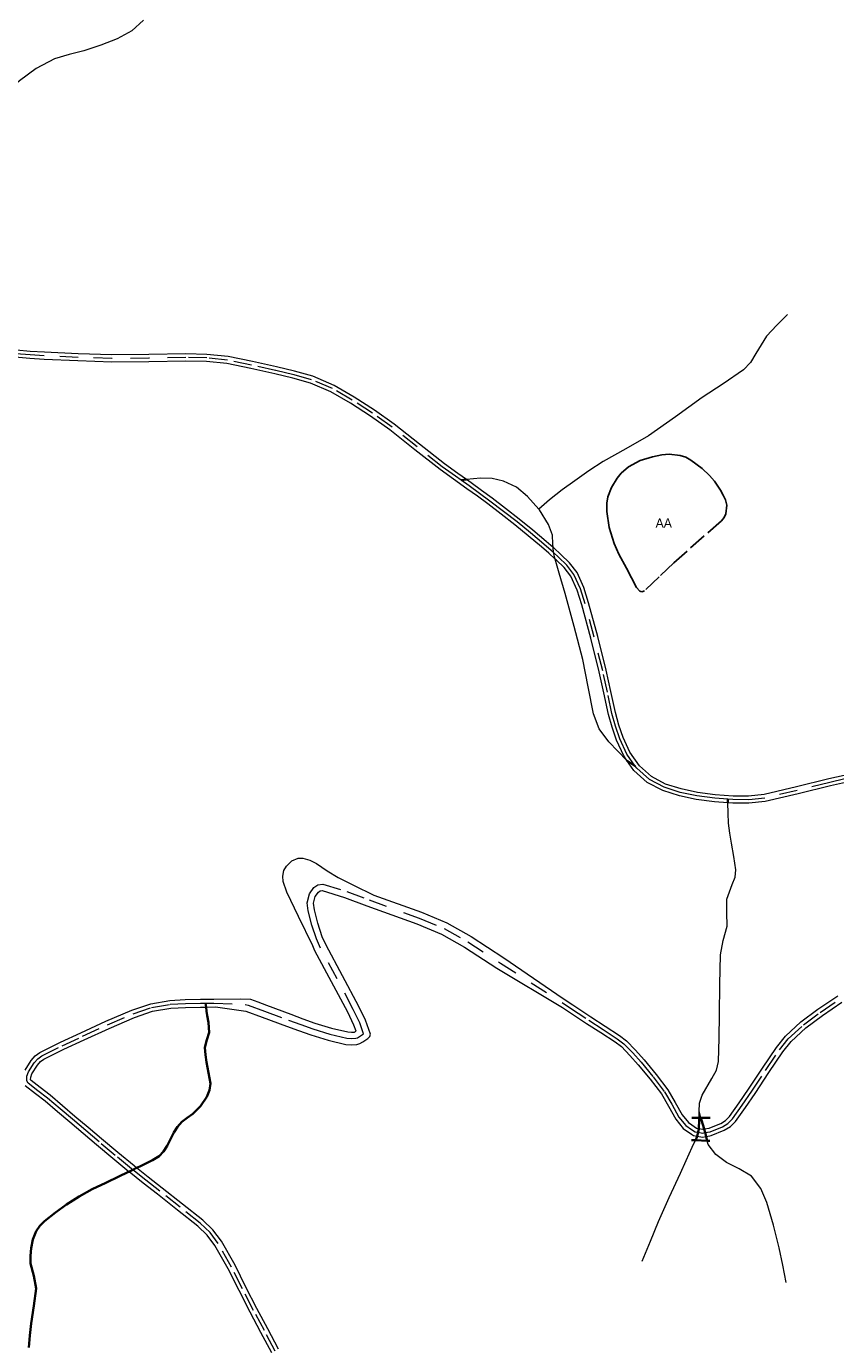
# Model space of a CAD drawing. Header units: metres. Extents: x 407555 to 411072, y 4571682 to 4574038.
# Tile 44 of 67: x 409123 to 409344, y 4573035 to 4573396. Entities that reach past the tile are written whole.
import ezdxf
from ezdxf.enums import TextEntityAlignment as Align

# ---------------------------------------------------------------- set-up
doc = ezdxf.new("R2010")
doc.units = ezdxf.units.M
doc.header["$MEASUREMENT"] = 0
doc.linetypes.add('bt5mv20_nopinta', pattern=[10, 5, -5])
doc.linetypes.add('bt5mv20_tlin1', pattern=[7, 5.25, -1.75])
for name, color, linetype, lineweight in [('ARB01_CN', 7, 'Continuous', 15), ('ARB01_LN', 7, 'Continuous', 15), ('FLU01_LN', 7, 'Continuous', 15), ('FLU03_LN', 7, 'Continuous', 15), ('FLU04_LN', 7, 'Continuous', 15), ('PON02_LN', 7, 'Continuous', 15), ('VIA16_LN', 7, 'Continuous', 15), ('VIA19_LN', 7, 'Continuous', 15), ('VIA21_LN', 7, 'Continuous', 15), ('VIA23_LN', 7, 'Continuous', 15)]:
    doc.layers.add(name, color=color, linetype=linetype, lineweight=lineweight)
doc.styles.add('034', font='txt')

msp = doc.modelspace()

# ---------------------------------------------------------------- linework, layer by layer
at = {"layer": 'ARB01_LN', "color": 3, "linetype": 'bt5mv20_nopinta', "lineweight": 25}
msp.add_polyline3d([(409299.9, 4573249.2, 419.22), (409295.89, 4573245.4, 416.68), (409291.88, 4573241.6, 414.15), (409291.24, 4573241.29, 413.88), (409290.69, 4573241.46, 413.84), (409289.75, 4573242.53, 414.08), (409288.37, 4573245.14, 414.76), (409287.02, 4573247.75, 415.15), (409284.87, 4573251.62, 415.08), (409283.63, 4573254.53, 414.99), (409282.31, 4573258.89, 414.86), (409281.6, 4573263.26, 414.78), (409281.61, 4573265.54, 414.72), (409281.94, 4573267.26, 414.66), (409282.92, 4573269.84, 414.73), (409284.49, 4573272.41, 415.18), (409285.57, 4573273.74, 415.65), (409287.56, 4573275.51, 416.71), (409290.73, 4573277.17, 418.57), (409294.14, 4573278.23, 420.33), (409296.69, 4573278.77, 421.41), (409298.69, 4573278.93, 422.21), (409301.7, 4573278.6, 423.4), (409303.18, 4573278.1, 423.99), (409304.61, 4573277.33, 424.57), (409307.68, 4573275.03, 426.08), (409309.69, 4573273.09, 427.2), (409311.03, 4573271.54, 427.89), (409312.72, 4573269.06, 428.48), (409313.43, 4573267.77, 428.48), (409314.03, 4573266.44, 428.24), (409314.38, 4573264.98, 427.76), (409314.14, 4573262.64, 426.82), (409313.67, 4573261.59, 426.34), (409312.96, 4573260.74, 425.9), (409308.27, 4573256.6, 423.64), (409303.58, 4573252.46, 421.39), (409299.9, 4573249.2, 419.22)], dxfattribs=at)
at = {"layer": 'FLU01_LN', "color": 150, "linetype": 'Continuous', "lineweight": 15}
for points in [[(409155.07, 4573397.55, 410.12), (409151.83, 4573394.63, 409.28), (409147.89, 4573392.48, 408.6), (409143.35, 4573390.71, 408.07), (409138.76, 4573389.18, 407.55), (409134.71, 4573388.13, 407.06), (409130.69, 4573386.97, 406.53), (409125.68, 4573384.38, 405.64), (409121.15, 4573380.96, 404.74), (409117.73, 4573377.96, 404.12), (409114.51, 4573374.79, 403.49), (409111.1, 4573370.71, 402.73), (409107.58, 4573366.76, 401.97), (409103.78, 4573363.44, 401.23), (409099.94, 4573360.22, 400.46), (409097.36, 4573357.7, 399.13), (409095.98, 4573356.62, 399.03), (409094.51, 4573355.63, 398.93), (409092.47, 4573354.73, 398.79), (409090.68, 4573353.87, 398.67)], [(409330.96, 4573317.13, 432.18), (409328.11, 4573314.15, 430.23), (409325.26, 4573311.17, 428.28), (409322.32, 4573306.47, 426.09), (409320.88, 4573304.03, 425.2), (409318.99, 4573302.01, 424.41), (409313.4, 4573298.18, 422.77), (409307.7, 4573294.42, 421.12), (409300.37, 4573289.14, 418.72), (409293, 4573283.93, 416.32), (409286.8, 4573280.4, 414.62), (409280.59, 4573276.95, 412.85), (409276.68, 4573274.34, 411.33), (409272.9, 4573271.67, 409.66), (409269.45, 4573269.16, 407.73), (409265.98, 4573266.42, 406.35), (409264.53, 4573265.17, 406.17), (409263.08, 4573263.92, 405.99)], [(409263.08, 4573263.92, 405.99), (409259.97, 4573267.39, 405.85), (409256.91, 4573269.9, 405.85), (409253.44, 4573271.53, 405.86), (409250.3, 4573272.26, 405.72), (409247.14, 4573272.36, 405.59), (409245.21, 4573272.18, 405.56), (409243.28, 4573271.99, 405.52)], [(409287.1, 4573195.25, 408.66), (409284.62, 4573197.78, 408.55), (409282.14, 4573200.3, 408.43), (409279.57, 4573203.85, 408.23), (409277.95, 4573207.96, 408.01), (409276.53, 4573215.39, 407.7), (409275.12, 4573222.8, 407.4), (409272.68, 4573231.82, 407.06), (409270.21, 4573240.83, 406.76), (409268.63, 4573246.44, 406.7), (409267.55, 4573250.25, 406.65), (409267.04, 4573252.05, 406.63), (409266.95, 4573253.45, 406.55), (409266.89, 4573254.4, 406.5), (409266.76, 4573256.77, 406.35), (409265.7, 4573259.72, 406.2), (409263.26, 4573263.72, 406), (409263.08, 4573263.92, 405.99)], [(409306.85, 4573099.32, 432.13), (409306.96, 4573101.53, 431.2), (409307.71, 4573103.73, 430.37), (409310.3, 4573108.32, 428.97), (409311.57, 4573110.59, 428.31), (409312.15, 4573112.97, 427.6), (409312.28, 4573119.33, 425.41), (409312.39, 4573125.83, 423.4), (409312.52, 4573134, 421.44), (409312.65, 4573142.12, 419.49), (409313.45, 4573146.04, 418.52), (409314.47, 4573149.95, 417.55), (409314.46, 4573153.66, 416.5), (409314.39, 4573157.36, 415.43), (409315.89, 4573161.34, 414.7), (409316.7, 4573163.33, 414.39), (409316.89, 4573165.32, 413.97), (409316.31, 4573168.97, 412.93), (409315.73, 4573172.63, 411.79), (409315.23, 4573175.31, 410.66), (409314.89, 4573178.07, 409.82), (409314.79, 4573180.86, 409.53), (409314.69, 4573183.65, 409.23)], [(409306.84, 4573097.53, 433.01), (409306.85, 4573099.32, 432.13)], [(409307.34, 4573097.53, 433.04), (409306.85, 4573099.32, 432.13)], [(409291.32, 4573058.38, 452.99), (409293.52, 4573063.8, 449.24), (409295.71, 4573069.21, 445.49), (409298.62, 4573075.74, 441.47), (409301.78, 4573082.45, 437.92), (409303.35, 4573085.89, 436.4), (409304.93, 4573089.5, 435.19), (409305.85, 4573091.43, 435.01)], [(409330.65, 4573052.59, 454.71), (409329.68, 4573057.31, 452.38), (409328.7, 4573062.03, 450.05), (409327.17, 4573068.23, 447.05), (409325.32, 4573074.41, 444.17), (409323.7, 4573078.21, 442.38), (409321.16, 4573081.62, 440.61), (409317.81, 4573083.63, 438.9), (409314.32, 4573085.35, 437.19), (409311.4, 4573087.54, 436), (409309.33, 4573090.29, 435.08), (409309.06, 4573091.26, 434.98)]]:
    msp.add_polyline3d(points, dxfattribs=at)
at = {"layer": 'FLU03_LN', "color": 150, "linetype": 'bt5mv20_nopinta', "lineweight": 35}
for points in [[(409305.85, 4573091.43, 435.01), (409306.12, 4573092.01, 434.95), (409306.27, 4573092.58, 434.85), (409306.55, 4573093.6, 434.66), (409306.8, 4573094.52, 434.49), (409306.8, 4573094.63, 434.44), (409306.83, 4573096.92, 433.31), (409306.84, 4573097.53, 433.01)], [(409309.06, 4573091.26, 434.98), (409308.75, 4573092.39, 434.86), (409308.73, 4573092.47, 434.85), (409308.47, 4573093.5, 434.69), (409308.21, 4573094.5, 434.54), (409308.2, 4573094.52, 434.53), (409307.51, 4573096.9, 433.36), (409307.34, 4573097.53, 433.04)]]:
    msp.add_polyline3d(points, dxfattribs=at)
at = {"layer": 'FLU04_LN', "color": 202, "linetype": 'bt5mv20_nopinta', "lineweight": 35}
for points in [[(409243.28, 4573271.99, 405.52), (409241.82, 4573271.82, 405.42)], [(409287.1, 4573195.25, 408.66), (409289.39, 4573193.68, 408.74)], [(409314.69, 4573183.65, 409.23), (409314.65, 4573184.63, 409.23)]]:
    msp.add_polyline3d(points, dxfattribs=at)
at = {"layer": 'PON02_LN', "color": 1, "linetype": 'Continuous', "lineweight": 35}
for points in [[(409304.84, 4573097.53, 433.04), (409306.84, 4573097.53, 433.04), (409307.34, 4573097.53, 433.04), (409309.84, 4573097.53, 433.04)], [(409309.73, 4573091.23, 435.16), (409309.06, 4573091.26, 435.16), (409305.85, 4573091.43, 435.16), (409304.73, 4573091.49, 435.16)]]:
    msp.add_polyline3d(points, dxfattribs=at)
at = {"layer": 'VIA16_LN', "color": 42, "linetype": 'bt5mv20_nopinta', "lineweight": 15}
for points in [[(409346.69, 4573190.17, 410.3), (409342.52, 4573189.24, 410.02), (409333.66, 4573187.03, 409.57), (409324.76, 4573184.94, 409.32), (409320.42, 4573184.5, 409.3), (409316.07, 4573184.53, 409.27), (409314.65, 4573184.63, 409.23), (409311.15, 4573184.88, 409.13), (409306.23, 4573185.52, 409.01), (409301.71, 4573186.48, 408.98), (409297.28, 4573187.88, 408.95), (409293.25, 4573190.05, 408.87), (409289.79, 4573193.11, 408.76), (409289.39, 4573193.68, 408.74), (409287.1, 4573196.96, 408.62), (409285.16, 4573201.12, 408.51), (409283.99, 4573204.56, 408.5), (409283.04, 4573208.06, 408.51), (409281.81, 4573213.88, 408.42), (409280.53, 4573219.68, 408.29), (409278.2, 4573228.88, 408.01), (409275.72, 4573238.04, 407.69), (409274.43, 4573242.14, 407.5), (409272.66, 4573246.08, 407.22), (409270.7, 4573248.58, 406.94), (409268.43, 4573250.77, 406.66), (409267.04, 4573252.05, 406.63), (409266.46, 4573252.58, 406.62), (409264.45, 4573254.34, 406.68), (409260.79, 4573257.4, 406.87), (409257.09, 4573260.4, 407.05), (409253.39, 4573263.28, 407.04), (409249.68, 4573266.1, 406.66), (409246.84, 4573268.22, 406.17), (409243.98, 4573270.3, 405.67), (409241.82, 4573271.82, 405.42), (409240.32, 4573272.88, 405.24), (409236.68, 4573275.51, 404.96), (409229.81, 4573280.91, 404.7), (409222.94, 4573286.34, 404.41), (409217.59, 4573290.1, 404.03), (409212.1, 4573293.69, 403.73), (409206.71, 4573296.85, 403.61), (409200.99, 4573299.28, 403.5), (409196.09, 4573300.63, 403.35), (409191.15, 4573301.81, 403.21), (409184.59, 4573303.3, 403.02), (409177.99, 4573304.64, 402.85), (409172.32, 4573305.24, 402.77), (409166.64, 4573305.34, 402.71), (409156.52, 4573305.15, 402.52), (409146.4, 4573305.08, 402.31), (409137.16, 4573305.39, 402.08), (409127.92, 4573305.81, 401.88), (409124.04, 4573306.05, 401.84), (409120.17, 4573306.39, 401.81)], [(409191.02, 4573033.82, 481.46), (409188.07, 4573039.39, 481.21), (409185.09, 4573044.94, 480.89), (409182.1, 4573050.83, 480.6), (409179.13, 4573056.75, 480.35), (409175.46, 4573063.25, 480.13), (409173.22, 4573066.2, 480.06), (409170.57, 4573068.76, 480), (409165.04, 4573073.12, 479.95), (409159.51, 4573077.48, 479.93), (409155.65, 4573080.54, 479.91), (409152.13, 4573083.34, 479.96), (409151.8, 4573083.6, 479.97), (409147.34, 4573087.26, 480.21), (409142.93, 4573090.97, 480.48), (409139.28, 4573094.06, 480.72), (409135.63, 4573097.15, 480.95), (409132.25, 4573100.04, 480.98), (409128.86, 4573102.93, 480.95), (409126.19, 4573104.97, 481.01), (409123.54, 4573107.04, 481.1), (409123.15, 4573107.66, 481.13), (409123.18, 4573108.9, 481.18), (409123.63, 4573110.08, 481.23), (409125.21, 4573112.62, 481.17), (409126.16, 4573113.69, 481.04), (409127.31, 4573114.53, 480.86), (409132.85, 4573117.25, 479.9), (409138.41, 4573119.85, 478.83), (409145.22, 4573122.97, 477.4), (409152.21, 4573125.98, 475.96), (409157.27, 4573127.69, 474.96), (409162.36, 4573128.6, 473.93), (409166.48, 4573128.79, 472.64), (409170.61, 4573128.89, 471.3), (409172, 4573128.9, 471.02), (409174.28, 4573128.92, 470.55), (409182.78, 4573128.52, 469.09), (409183.65, 4573128.34, 468.92), (409188.1, 4573126.69, 467.93), (409194.69, 4573124.25, 465.67), (409198, 4573123.04, 464.61), (409201.32, 4573121.84, 463.84), (409205.97, 4573120.44, 463.13), (409210.63, 4573119.33, 462.55), (409211.86, 4573119.2, 462.45), (409213.02, 4573119.29, 462.36), (409213.51, 4573119.44, 462.12), (409214.08, 4573119.76, 461.86), (409215.19, 4573120.54, 461.92), (409214.12, 4573123.53, 461.42), (409212.37, 4573127.2, 460.89), (409207.94, 4573135.53, 459.71), (409203.42, 4573143.96, 458.53), (409202.29, 4573146.44, 458.12), (409201.05, 4573150.24, 457.32), (409200.06, 4573154.1, 456.54), (409199.79, 4573156.33, 456.33), (409200.37, 4573158.81, 456.06), (409201.6, 4573160.48, 455.69), (409202.69, 4573161.24, 455.49), (409204.05, 4573161.42, 455.29), (409210.56, 4573159.4, 453.22), (409216.69, 4573157.1, 451.5), (409230.38, 4573152.14, 448.51), (409237.21, 4573149.27, 447.02), (409243.66, 4573145.68, 445.52), (409252.54, 4573139.85, 443.31), (409269.42, 4573129.06, 439.97), (409271.75, 4573127.51, 439.45), (409276.68, 4573124.24, 438.35), (409280.59, 4573121.72, 437.52), (409284.5, 4573119.18, 436.76), (409286.3, 4573117.8, 436.47), (409288.73, 4573115.35, 436.19), (409291.02, 4573112.73, 436.03), (409294.27, 4573108.74, 436.02), (409297.41, 4573104.66, 436.01), (409299.41, 4573101.26, 435.72), (409301.34, 4573097.76, 435.38)], [(409301.34, 4573097.76, 435.38), (409303.23, 4573095.47, 435.3), (409304.79, 4573094.4, 435.28), (409305.73, 4573093.75, 435.26), (409306.55, 4573093.6, 435.23), (409307.8, 4573093.38, 435.19), (409308.47, 4573093.5, 435.17), (409309.77, 4573093.73, 435.13), (409309.89, 4573093.75, 435.13), (409313.24, 4573095.09, 435.13), (409314.72, 4573096.01, 435.13), (409315.94, 4573097.24, 435.13), (409318.62, 4573101.02, 435.14), (409321.24, 4573104.82, 435.15), (409325.02, 4573110.5, 435.27), (409328.84, 4573116.18, 435.38), (409331.19, 4573119.11, 435.29), (409335.36, 4573122.94, 434.78), (409339.9, 4573126.35, 434.03), (409345.29, 4573130.02, 433.06)]]:
    msp.add_polyline3d(points, dxfattribs=at)
at = {"layer": 'VIA19_LN', "color": 7, "linetype": 'Continuous', "lineweight": 15}
for points in [[(409166.64, 4573306.32, 402.71), (409156.51, 4573306.13, 402.52), (409146.41, 4573306.06, 402.31), (409137.2, 4573306.37, 402.08), (409127.97, 4573306.79, 401.88), (409124.12, 4573307.03, 401.84), (409120.32, 4573307.36, 401.81)], [(409346.51, 4573191.14, 410.3), (409342.29, 4573190.19, 410.02), (409333.43, 4573187.98, 409.57), (409324.6, 4573185.91, 409.32), (409320.37, 4573185.48, 409.3), (409316.11, 4573185.51, 409.27), (409311.24, 4573185.86, 409.13), (409306.4, 4573186.49, 409.01), (409301.96, 4573187.43, 408.98), (409297.66, 4573188.79, 408.95), (409293.81, 4573190.86, 408.87), (409290.53, 4573193.77, 408.76), (409287.96, 4573197.45, 408.62), (409286.07, 4573201.49, 408.51), (409284.92, 4573204.85, 408.5), (409283.99, 4573208.29, 408.51), (409282.77, 4573214.09, 408.42), (409281.48, 4573219.91, 408.29), (409279.15, 4573229.13, 408.01), (409276.66, 4573238.32, 407.69), (409275.34, 4573242.49, 407.5), (409273.51, 4573246.59, 407.22), (409271.43, 4573249.24, 406.94), (409269.1, 4573251.48, 406.66), (409267.11, 4573253.31, 406.62), (409266.95, 4573253.45, 406.62), (409265.09, 4573255.08, 406.68), (409261.42, 4573258.15, 406.87), (409257.7, 4573261.17, 407.05), (409253.99, 4573264.06, 407.04), (409250.27, 4573266.88, 406.66), (409247.42, 4573269.01, 406.17), (409244.55, 4573271.1, 405.67), (409243.28, 4573271.99, 405.52), (409240.89, 4573273.67, 405.24), (409237.27, 4573276.29, 404.96), (409230.42, 4573281.68, 404.7), (409223.53, 4573287.13, 404.41), (409218.14, 4573290.92, 404.03), (409212.62, 4573294.52, 403.73), (409207.15, 4573297.72, 403.61), (409201.31, 4573300.21, 403.5), (409196.33, 4573301.58, 403.35), (409191.37, 4573302.77, 403.21), (409184.8, 4573304.26, 403.02), (409178.14, 4573305.61, 402.85), (409172.38, 4573306.22, 402.77), (409166.64, 4573306.32, 402.71)], [(409346.86, 4573189.21, 410.3), (409342.75, 4573188.29, 410.02), (409333.89, 4573186.08, 409.57), (409324.92, 4573183.97, 409.32), (409320.46, 4573183.52, 409.3), (409316.03, 4573183.55, 409.27), (409314.69, 4573183.65, 409.23), (409311.05, 4573183.91, 409.13), (409306.06, 4573184.55, 409.01), (409301.46, 4573185.53, 408.98), (409296.9, 4573186.97, 408.95), (409292.68, 4573189.24, 408.87), (409289.05, 4573192.45, 408.76), (409287.1, 4573195.25, 408.66), (409286.25, 4573196.47, 408.62), (409284.25, 4573200.75, 408.51), (409283.05, 4573204.28, 408.5), (409282.09, 4573207.83, 408.51), (409280.85, 4573213.67, 408.42), (409279.58, 4573219.45, 408.29), (409277.25, 4573228.63, 408.01), (409274.78, 4573237.76, 407.69), (409273.51, 4573241.79, 407.5), (409271.81, 4573245.57, 407.22), (409269.97, 4573247.92, 406.94), (409267.76, 4573250.06, 406.66), (409267.55, 4573250.25, 406.65), (409265.8, 4573251.85, 406.62), (409263.81, 4573253.6, 406.68), (409260.17, 4573256.64, 406.87), (409256.48, 4573259.63, 407.05), (409252.79, 4573262.5, 407.04), (409249.09, 4573265.32, 406.66), (409246.26, 4573267.43, 406.17), (409243.41, 4573269.5, 405.67), (409239.75, 4573272.08, 405.24), (409236.09, 4573274.73, 404.96), (409229.2, 4573280.14, 404.7), (409222.35, 4573285.55, 404.41), (409217.04, 4573289.29, 404.03), (409211.58, 4573292.86, 403.73), (409206.27, 4573295.97, 403.61), (409200.67, 4573298.35, 403.5), (409195.84, 4573299.68, 403.35), (409190.93, 4573300.85, 403.21), (409184.39, 4573302.35, 403.02), (409177.84, 4573303.67, 402.85), (409172.26, 4573304.26, 402.77), (409166.64, 4573304.36, 402.71), (409156.53, 4573304.17, 402.52), (409146.39, 4573304.1, 402.31), (409137.12, 4573304.41, 402.08), (409127.87, 4573304.83, 401.88), (409123.97, 4573305.07, 401.84), (409120.02, 4573305.42, 401.81)], [(409122.68, 4573110.55, 481.23), (409124.36, 4573113.25, 481.17), (409125.44, 4573114.48, 481.04), (409126.76, 4573115.44, 480.86), (409132.39, 4573118.2, 479.9), (409137.97, 4573120.81, 478.83), (409144.79, 4573123.94, 477.4), (409151.83, 4573126.97, 475.96), (409157.01, 4573128.72, 474.96), (409162.24, 4573129.65, 473.93), (409166.44, 4573129.85, 472.64), (409170.59, 4573129.95, 471.3), (409174.28, 4573129.99, 470.56), (409181.42, 4573130.08, 469.46), (409184.24, 4573129.95, 468.92), (409186.29, 4573129.27, 468.54), (409188.69, 4573128.3, 467.93), (409195.28, 4573125.86, 465.67), (409198.59, 4573124.65, 464.61), (409201.86, 4573123.47, 463.84), (409206.41, 4573122.1, 463.13), (409210.91, 4573121.03, 462.55), (409211.88, 4573120.93, 462.45), (409212.7, 4573120.99, 462.36), (409212.83, 4573121.03, 462.12), (409213.13, 4573121.2, 461.92), (409212.53, 4573122.87, 461.42), (409210.83, 4573126.42, 460.89), (409206.42, 4573134.72, 459.71), (409201.88, 4573143.19, 458.53), (409201.27, 4573144.53, 458.32), (409197.43, 4573152.58, 457.26), (409194.22, 4573159.22, 456.42), (409193.2, 4573162.12, 456.38), (409193.08, 4573163.64, 456.44), (409193.41, 4573165.12, 456.42), (409194.09, 4573166.32, 456.33)], [(409194.09, 4573166.32, 456.33), (409195.57, 4573167.79, 456.18), (409197.34, 4573168.51, 456), (409198.58, 4573168.48, 455.86), (409200.5, 4573167.94, 455.65), (409202.28, 4573167.04, 455.41), (409205.24, 4573165.08, 454.97), (409208.22, 4573163.25, 454.27), (409212.39, 4573161.12, 452.98), (409218.02, 4573158.44, 451.34), (409231.01, 4573153.74, 448.51), (409237.96, 4573150.81, 447.02), (409244.55, 4573147.15, 445.52), (409253.48, 4573141.29, 443.31), (409269.72, 4573130.13, 440.04), (409272.33, 4573128.39, 439.45), (409277.26, 4573125.12, 438.35), (409281.17, 4573122.6, 437.52), (409285.11, 4573120.04, 436.76), (409287, 4573118.6, 436.47), (409289.5, 4573116.08, 436.19), (409291.83, 4573113.41, 436.03), (409295.1, 4573109.4, 436.02), (409298.29, 4573105.25, 436.01), (409300.33, 4573101.78, 435.72), (409302.22, 4573098.36, 435.38), (409303.95, 4573096.26, 435.3), (409304.81, 4573095.67, 435.28), (409306.14, 4573094.75, 435.26), (409306.8, 4573094.63, 435.23), (409307.8, 4573094.45, 435.19), (409308.2, 4573094.52, 435.18), (409309.6, 4573094.77, 435.13), (409309.79, 4573094.85, 435.13), (409312.76, 4573096.04, 435.13), (409314.05, 4573096.85, 435.13), (409315.13, 4573097.92, 435.13), (409317.75, 4573101.62, 435.14), (409320.36, 4573105.41, 435.15), (409324.15, 4573111.09, 435.27), (409327.99, 4573116.81, 435.38), (409330.42, 4573119.83, 435.29), (409334.68, 4573123.76, 434.78), (409339.28, 4573127.21, 434.03), (409344.71, 4573130.91, 433.06)], [(409191.96, 4573034.3, 481.46), (409189.01, 4573039.89, 481.21), (409186.03, 4573045.43, 480.89), (409183.04, 4573051.31, 480.6), (409180.06, 4573057.25, 480.35), (409176.35, 4573063.83, 480.13), (409174.01, 4573066.91, 480.06), (409171.27, 4573069.56, 480), (409165.69, 4573073.95, 479.95), (409160.17, 4573078.31, 479.93), (409156.31, 4573081.36, 479.91), (409153.18, 4573083.85, 479.96), (409152.46, 4573084.42, 479.97), (409148.02, 4573088.08, 480.21), (409143.61, 4573091.78, 480.48), (409139.96, 4573094.87, 480.72), (409136.31, 4573097.96, 480.95), (409132.93, 4573100.84, 480.98), (409129.52, 4573103.75, 480.95), (409126.84, 4573105.81, 481.01), (409124.34, 4573107.76, 481.1), (409124.22, 4573107.96, 481.13), (409124.23, 4573108.69, 481.18), (409124.58, 4573109.61, 481.23), (409126.06, 4573111.98, 481.17), (409126.87, 4573112.91, 481.04), (409127.86, 4573113.62, 480.86), (409133.3, 4573116.29, 479.9), (409138.85, 4573118.89, 478.83), (409145.65, 4573122.01, 477.4), (409152.59, 4573124.99, 475.96), (409157.54, 4573126.67, 474.96), (409162.48, 4573127.55, 473.93), (409166.51, 4573127.74, 472.64), (409170.63, 4573127.83, 471.3), (409172.14, 4573127.84, 470.99), (409174.73, 4573127.87, 470.46), (409183.05, 4573126.72, 468.92), (409187.5, 4573125.07, 467.93), (409194.1, 4573122.64, 465.67), (409197.41, 4573121.42, 464.61), (409200.78, 4573120.21, 463.84), (409205.52, 4573118.78, 463.13), (409210.34, 4573117.63, 462.55), (409211.84, 4573117.48, 462.45), (409213.34, 4573117.59, 462.36), (409214.19, 4573117.85, 462.12), (409214.99, 4573118.3, 461.86), (409216.32, 4573119.23, 461.85), (409216.85, 4573119.78, 461.94), (409217.07, 4573120.39, 461.94), (409215.71, 4573124.2, 461.42), (409213.9, 4573127.97, 460.89), (409209.45, 4573136.34, 459.71), (409204.96, 4573144.72, 458.53), (409203.89, 4573147.06, 458.12), (409202.7, 4573150.72, 457.32), (409201.75, 4573154.42, 456.54), (409201.53, 4573156.23, 456.33), (409201.96, 4573158.07, 456.06), (409202.82, 4573159.24, 455.69), (409203.33, 4573159.6, 455.49), (409203.9, 4573159.67, 455.29), (409210, 4573157.78, 453.22), (409216.1, 4573155.49, 451.5), (409229.76, 4573150.54, 448.51), (409236.46, 4573147.72, 447.02), (409242.77, 4573144.21, 445.52), (409251.59, 4573138.42, 443.31), (409269.52, 4573127.73, 439.82), (409271.16, 4573126.63, 439.45), (409276.1, 4573123.36, 438.35), (409280.02, 4573120.83, 437.52), (409283.89, 4573118.32, 436.76), (409285.6, 4573117.01, 436.47), (409287.95, 4573114.63, 436.19), (409290.21, 4573112.05, 436.03), (409293.45, 4573108.08, 436.02), (409296.53, 4573104.07, 436.01), (409298.49, 4573100.74, 435.72), (409300.46, 4573097.16, 435.38), (409302.51, 4573094.68, 435.3), (409304.76, 4573093.13, 435.27)], [(409304.76, 4573093.13, 435.27), (409305.32, 4573092.75, 435.26), (409306.27, 4573092.58, 435.23), (409307.8, 4573092.3, 435.19), (409308.73, 4573092.47, 435.17), (409309.75, 4573092.65, 435.14), (409310.18, 4573092.73, 435.13), (409313.72, 4573094.15, 435.13), (409315.38, 4573095.18, 435.13), (409316.75, 4573096.56, 435.13), (409319.48, 4573100.41, 435.14), (409322.12, 4573104.23, 435.15), (409325.9, 4573109.91, 435.27), (409329.69, 4573115.55, 435.38), (409331.97, 4573118.39, 435.29), (409336.03, 4573122.13, 434.78), (409340.52, 4573125.49, 434.03), (409345.87, 4573129.14, 433.06)], [(409190.08, 4573033.34, 481.46), (409187.14, 4573038.89, 481.21), (409184.15, 4573044.45, 480.89), (409181.15, 4573050.36, 480.6), (409178.2, 4573056.25, 480.35), (409174.58, 4573062.67, 480.13), (409172.43, 4573065.5, 480.06), (409169.87, 4573067.96, 480), (409164.38, 4573072.29, 479.95), (409158.85, 4573076.65, 479.93), (409154.99, 4573079.71, 479.91), (409151.14, 4573082.78, 479.97), (409151.08, 4573082.83, 479.97), (409146.67, 4573086.45, 480.21), (409142.25, 4573090.16, 480.48), (409138.6, 4573093.25, 480.72), (409134.95, 4573096.34, 480.95), (409131.56, 4573099.23, 480.98), (409128.2, 4573102.11, 480.95), (409125.55, 4573104.13, 481.01), (409122.74, 4573106.32, 481.1)]]:
    msp.add_polyline3d(points, dxfattribs=at)
at = {"layer": 'VIA21_LN', "color": 2, "linetype": 'bt5mv20_tlin1', "lineweight": 35}
for points in [[(409172.14, 4573127.84, 470.99), (409172.29, 4573126.73, 471.43), (409172.45, 4573125.53, 471.66), (409172.82, 4573123.57, 472.03), (409172.92, 4573122.23, 472.29), (409172.95, 4573120.89, 472.55), (409172.38, 4573118.84, 473.02), (409171.85, 4573116.8, 473.47), (409171.99, 4573114.78, 473.77), (409172.24, 4573112.76, 474.05), (409172.8, 4573109.85, 474.54), (409173.31, 4573106.95, 475.03), (409173.12, 4573105.11, 475.33), (409172.36, 4573103.31, 475.64), (409170.63, 4573100.74, 476.52), (409168.54, 4573098.61, 477.54), (409166.99, 4573097.55, 478.01), (409165.49, 4573096.42, 478.36), (409164.36, 4573095.05, 478.51), (409163.38, 4573093.56, 478.65), (409162.43, 4573091.72, 478.95), (409161.48, 4573089.87, 479.18), (409160.55, 4573088.35, 479.25), (409159.33, 4573087.07, 479.32), (409157.53, 4573085.99, 479.4), (409155.67, 4573085.06, 479.48), (409154.09, 4573084.29, 479.49), (409153.18, 4573083.85, 479.96)], [(409151.08, 4573082.83, 479.97), (409150.61, 4573082.61, 479.41), (409148.5, 4573081.59, 479.27), (409144.76, 4573079.81, 478.84), (409141.03, 4573078.03, 478.39), (409137.47, 4573076.04, 477.93), (409134.03, 4573073.83, 477.46), (409130.97, 4573071.68, 476.95), (409128.04, 4573069.32, 476.41), (409126.76, 4573068.05, 476.22), (409125.72, 4573066.57, 476.03), (409124.79, 4573064.33, 475.5), (409124.33, 4573061.97, 474.93), (409124.16, 4573059.86, 474.67), (409124.2, 4573057.77, 474.39), (409125.09, 4573054.36, 473.72), (409125.69, 4573050.95, 473.01), (409125.05, 4573046.15, 471.98), (409124.36, 4573041.35, 470.9), (409123.99, 4573038.05, 470.09), (409123.69, 4573034.74, 469.28)]]:
    msp.add_polyline3d(points, dxfattribs=at)
at = {"layer": 'VIA23_LN', "color": 42, "linetype": 'bt5mv20_nopinta', "lineweight": 35}
for points in [[(409172, 4573128.9, 471.02), (409172.14, 4573127.84, 470.99)], [(409153.18, 4573083.85, 479.96), (409152.13, 4573083.34, 479.96), (409151.08, 4573082.83, 479.97)]]:
    msp.add_polyline3d(points, dxfattribs=at)

# ---------------------------------------------------------------- texts
at = {"layer": 'ARB01_CN', "color": 251, "linetype": 'Continuous', "lineweight": 0, "style": '034'}
msp.add_text('AA', height=2.5, dxfattribs=at).set_placement((409297.18, 4573260.11), align=Align.MIDDLE_CENTER)

doc.saveas('drawing.dxf')
